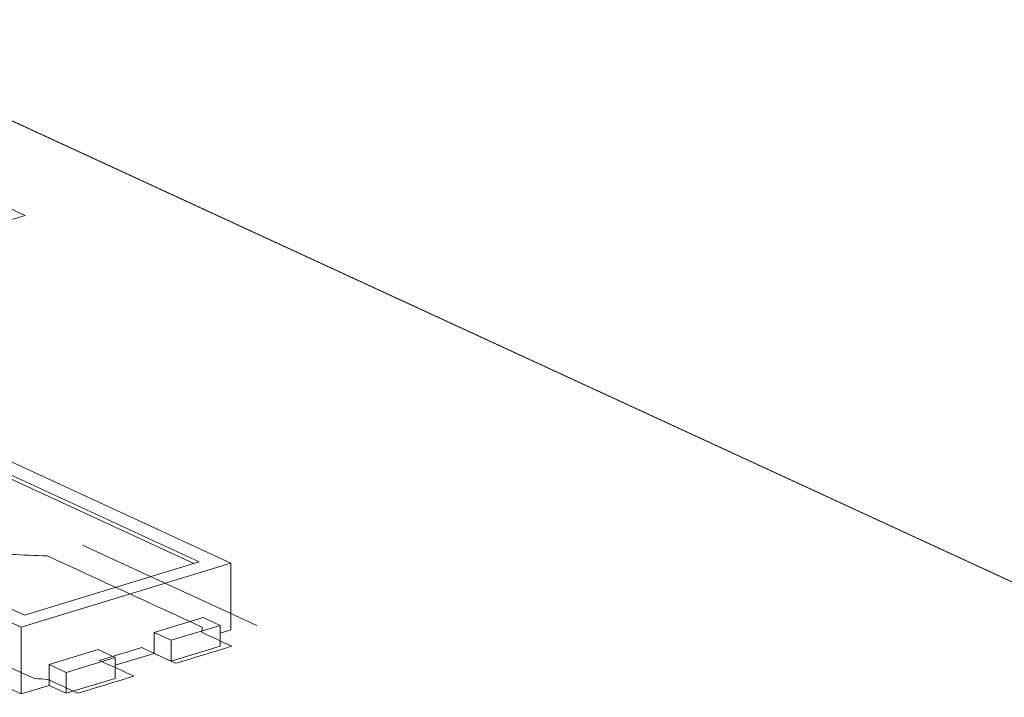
# Model space of a CAD drawing. Header units: inches. Extents: x -36 to 647, y 177 to 609.
# Tile 19 of 256: x 130 to 141, y 342 to 349. Entities that reach past the tile are written whole.
import ezdxf

# ---------------------------------------------------------------- set-up
doc = ezdxf.new("R2010")
doc.units = ezdxf.units.IN
doc.header["$MEASUREMENT"] = 0
doc.layers.add('1', color=7, linetype='Continuous')

# ---------------------------------------------------------------- blocks, each defined once
blk = doc.blocks.new('block 3828')
at = {"layer": '1', "color": 155, "lineweight": 18, "true_color": 0x4c7299}
blk.add_lwpolyline([(129.81, 342.764), (127.11, 344.009)], dxfattribs=at)
blk = doc.blocks.new('block 3829')
at = {"layer": '1', "color": 155, "lineweight": 18, "true_color": 0x4c7299}
blk.add_lwpolyline([(131.749, 343.356), (129.81, 342.764)], dxfattribs=at)
blk = doc.blocks.new('block 3830')
at = {"layer": '1', "color": 155, "lineweight": 18, "true_color": 0x4c7299}
blk.add_lwpolyline([(128.909, 344.666), (131.749, 343.356)], dxfattribs=at)
blk = doc.blocks.new('block 3832')
at = {"layer": '1', "color": 155, "lineweight": 18, "true_color": 0x4c7299}
blk.add_lwpolyline([(127.11, 343.86), (129.774, 342.632)], dxfattribs=at)
blk = doc.blocks.new('block 3833')
at = {"layer": '1', "color": 155, "lineweight": 18, "true_color": 0x4c7299}
blk.add_lwpolyline([(129.774, 342.632), (132.101, 343.342)], dxfattribs=at)
blk = doc.blocks.new('block 3835')
at = {"layer": '1', "color": 155, "lineweight": 18, "true_color": 0x4c7299}
blk.add_lwpolyline([(132.101, 343.342), (128.945, 344.798)], dxfattribs=at)
blk = doc.blocks.new('block 3836')
at = {"layer": '1', "color": 155, "lineweight": 18, "true_color": 0x4c7299}
blk.add_lwpolyline([(131.98, 342.651), (131.791, 342.738)], dxfattribs=at)
blk = doc.blocks.new('block 3837')
at = {"layer": '1', "color": 155, "lineweight": 18, "true_color": 0x4c7299}
blk.add_lwpolyline([(131.437, 342.485), (131.98, 342.651)], dxfattribs=at)
blk = doc.blocks.new('block 3838')
at = {"layer": '1', "color": 155, "lineweight": 18, "true_color": 0x4c7299}
blk.add_lwpolyline([(131.248, 342.572), (131.437, 342.485)], dxfattribs=at)
blk = doc.blocks.new('block 3839')
at = {"layer": '1', "color": 155, "lineweight": 18, "true_color": 0x4c7299}
blk.add_lwpolyline([(130.627, 342.382), (130.817, 342.295)], dxfattribs=at)
blk = doc.blocks.new('block 3840')
at = {"layer": '1', "color": 155, "lineweight": 18, "true_color": 0x4c7299}
blk.add_lwpolyline([(130.817, 342.295), (130.274, 342.129)], dxfattribs=at)
blk = doc.blocks.new('block 3841')
at = {"layer": '1', "color": 155, "lineweight": 18, "true_color": 0x4c7299}
blk.add_lwpolyline([(130.274, 342.129), (130.084, 342.217)], dxfattribs=at)
blk = doc.blocks.new('block 3925')
at = {"layer": '1', "color": 155, "lineweight": 18, "true_color": 0x4c7299}
blk.add_lwpolyline([(128.604, 348.741), (194.345, 318.415)], dxfattribs=at)
blk = doc.blocks.new('block 5057')
at = {"layer": '1', "color": 155, "lineweight": 18, "true_color": 0x4c7299}
blk.add_lwpolyline([(132.101, 343.342), (132.101, 342.601)], dxfattribs=at)
blk = doc.blocks.new('block 5058')
at = {"layer": '1', "color": 155, "lineweight": 18, "true_color": 0x4c7299}
blk.add_lwpolyline([(129.774, 342.632), (129.774, 341.89)], dxfattribs=at)
blk = doc.blocks.new('block 5061')
at = {"layer": '1', "color": 155, "lineweight": 18, "true_color": 0x4c7299}
blk.add_lwpolyline([(128.909, 344.62), (131.689, 343.338)], dxfattribs=at)
blk = doc.blocks.new('block 5062')
at = {"layer": '1', "color": 155, "lineweight": 18, "true_color": 0x4c7299}
blk.add_lwpolyline([(131.248, 342.572), (131.248, 342.34)], dxfattribs=at)
blk = doc.blocks.new('block 5063')
at = {"layer": '1', "color": 155, "lineweight": 18, "true_color": 0x4c7299}
blk.add_lwpolyline([(130.084, 342.217), (130.084, 341.985)], dxfattribs=at)
blk = doc.blocks.new('block 5064')
at = {"layer": '1', "color": 155, "lineweight": 18, "true_color": 0x4c7299}
blk.add_lwpolyline([(131.437, 342.485), (131.437, 342.253)], dxfattribs=at)
blk = doc.blocks.new('block 5065')
at = {"layer": '1', "color": 155, "lineweight": 18, "true_color": 0x4c7299}
blk.add_lwpolyline([(131.98, 342.651), (131.98, 342.419)], dxfattribs=at)
blk = doc.blocks.new('block 5066')
at = {"layer": '1', "color": 155, "lineweight": 18, "true_color": 0x4c7299}
blk.add_lwpolyline([(131.791, 342.738), (131.248, 342.572)], dxfattribs=at)
blk = doc.blocks.new('block 5067')
at = {"layer": '1', "color": 155, "lineweight": 18, "true_color": 0x4c7299}
blk.add_lwpolyline([(130.084, 342.217), (130.627, 342.382)], dxfattribs=at)
blk = doc.blocks.new('block 5068')
at = {"layer": '1', "color": 155, "lineweight": 18, "true_color": 0x4c7299}
blk.add_lwpolyline([(130.274, 342.129), (130.274, 341.898)], dxfattribs=at)
blk = doc.blocks.new('block 5069')
at = {"layer": '1', "color": 155, "lineweight": 18, "true_color": 0x4c7299}
blk.add_lwpolyline([(130.817, 342.295), (130.817, 342.063)], dxfattribs=at)
blk = doc.blocks.new('block 5070')
at = {"layer": '1', "color": 155, "lineweight": 18, "true_color": 0x4c7299}
blk.add_lwpolyline([(130.817, 342.063), (130.274, 341.898)], dxfattribs=at)
blk = doc.blocks.new('block 5071')
at = {"layer": '1', "color": 155, "lineweight": 18, "true_color": 0x4c7299}
blk.add_lwpolyline([(131.437, 342.253), (131.98, 342.419)], dxfattribs=at)
blk = doc.blocks.new('block 5072')
at = {"layer": '1', "color": 155, "lineweight": 18, "true_color": 0x4c7299}
blk.add_lwpolyline([(130.274, 341.898), (130.084, 341.985)], dxfattribs=at)
blk = doc.blocks.new('block 5073')
at = {"layer": '1', "color": 155, "lineweight": 18, "true_color": 0x4c7299}
blk.add_lwpolyline([(131.248, 342.34), (131.437, 342.253)], dxfattribs=at)
blk = doc.blocks.new('block 5074')
at = {"layer": '1', "color": 155, "lineweight": 18, "true_color": 0x4c7299}
blk.add_lwpolyline([(127.11, 343.119), (129.774, 341.89)], dxfattribs=at)
blk = doc.blocks.new('block 5075')
at = {"layer": '1', "color": 155, "lineweight": 18, "true_color": 0x4c7299}
blk.add_lwpolyline([(129.774, 341.89), (130.084, 341.985)], dxfattribs=at)
blk = doc.blocks.new('block 5076')
at = {"layer": '1', "color": 155, "lineweight": 18, "true_color": 0x4c7299}
blk.add_lwpolyline([(131.98, 342.564), (132.101, 342.601)], dxfattribs=at)
blk = doc.blocks.new('block 5077')
at = {"layer": '1', "color": 155, "lineweight": 18, "true_color": 0x4c7299}
blk.add_lwpolyline([(130.817, 342.209), (131.248, 342.34)], dxfattribs=at)
blk = doc.blocks.new('block 6055')
at = {"layer": '1', "color": 18, "lineweight": 13, "true_color": 0x4c0000}
blk.add_lwpolyline([(111.299, 356.724), (194.345, 318.415)], dxfattribs=at)
blk = doc.blocks.new('block 6056')
at = {"layer": '1', "color": 18, "lineweight": 13, "true_color": 0x4c0000}
blk.add_lwpolyline([(111.299, 356.724), (194.345, 318.415)], dxfattribs=at)
blk = doc.blocks.new('block 6190')
at = {"layer": '1', "color": 18, "lineweight": 13, "true_color": 0x4c0000}
blk.add_lwpolyline([(132.386, 342.649), (130.454, 343.54)], dxfattribs=at)
blk = doc.blocks.new('block 6191')
at = {"layer": '1', "color": 18, "lineweight": 13, "true_color": 0x4c0000}
blk.add_lwpolyline([(132.386, 342.649), (130.454, 343.54)], dxfattribs=at)
blk = doc.blocks.new('block 9164')
at = {"layer": '1', "color": 18, "lineweight": 13, "true_color": 0x4c0000}
blk.add_lwpolyline([(110.481, 356.507), (112.15, 356.331), (113.626, 355.651), (116.577, 354.289), (128.382, 348.844), (175.603, 327.061)], dxfattribs=at)
blk = doc.blocks.new('block 9240')
at = {"layer": '1', "color": 18, "lineweight": 13, "true_color": 0x4c0000}
blk.add_open_spline([(131.49, 342.23), (131.696, 342.293), (131.903, 342.356), (132.11, 342.419), (131.998, 342.471), (131.887, 342.522), (131.775, 342.574), (131.779, 342.592), (131.782, 342.61), (131.785, 342.628), (131.212, 342.893), (130.639, 343.157), (130.066, 343.421), (129.931, 343.427), (129.796, 343.432), (129.66, 343.437), (129.189, 343.293), (128.717, 343.149), (128.245, 343.005), (128.232, 342.954), (128.219, 342.903), (128.205, 342.853), (128.778, 342.588), (129.351, 342.324), (129.924, 342.06), (129.972, 342.057), (130.021, 342.055), (130.069, 342.052), (130.181, 342.001), (130.292, 341.949), (130.404, 341.898), (130.611, 341.961), (130.817, 342.024), (131.024, 342.087), (130.898, 342.146), (130.772, 342.204), (130.645, 342.262), (130.801, 342.31), (130.956, 342.357), (131.111, 342.404), (131.237, 342.346), (131.363, 342.288), (131.49, 342.23)], degree=3, knots=[0, 0, 0, 0, 1, 1, 1, 2, 2, 2, 3, 3, 3, 4, 4, 4, 5, 5, 5, 6, 6, 6, 7, 7, 7, 8, 8, 8, 9, 9, 9, 10, 10, 10, 11, 11, 11, 12, 12, 12, 13, 13, 13, 14, 14, 14, 14], dxfattribs=at)
blk = doc.blocks.new('block 9368')
at = {"layer": '1', "color": 18, "lineweight": 13, "true_color": 0x4c0000}
blk.add_open_spline([(131.49, 342.23), (131.696, 342.293), (131.903, 342.356), (132.11, 342.419), (131.998, 342.471), (131.887, 342.522), (131.775, 342.574), (131.779, 342.592), (131.782, 342.61), (131.785, 342.628), (131.212, 342.893), (130.639, 343.157), (130.066, 343.421), (129.931, 343.427), (129.796, 343.432), (129.66, 343.437), (129.189, 343.293), (128.717, 343.149), (128.245, 343.005), (128.232, 342.954), (128.219, 342.903), (128.205, 342.853), (128.778, 342.588), (129.351, 342.324), (129.924, 342.06), (129.972, 342.057), (130.021, 342.055), (130.069, 342.052), (130.181, 342.001), (130.292, 341.949), (130.404, 341.898), (130.611, 341.961), (130.817, 342.024), (131.024, 342.087), (130.898, 342.146), (130.772, 342.204), (130.645, 342.262), (130.801, 342.31), (130.956, 342.357), (131.111, 342.404), (131.237, 342.346), (131.363, 342.288), (131.49, 342.23)], degree=3, knots=[0, 0, 0, 0, 1, 1, 1, 2, 2, 2, 3, 3, 3, 4, 4, 4, 5, 5, 5, 6, 6, 6, 7, 7, 7, 8, 8, 8, 9, 9, 9, 10, 10, 10, 11, 11, 11, 12, 12, 12, 13, 13, 13, 14, 14, 14, 14], dxfattribs=at)
blk = doc.blocks.new('block 9423')
at = {"layer": '1', "color": 18, "lineweight": 13, "true_color": 0x4c0000}
blk.add_open_spline([(131.49, 342.23), (131.696, 342.293), (131.903, 342.356), (132.11, 342.419), (131.998, 342.471), (131.887, 342.522), (131.775, 342.574), (131.779, 342.592), (131.782, 342.61), (131.785, 342.628), (131.212, 342.893), (130.639, 343.157), (130.066, 343.421), (129.931, 343.427), (129.796, 343.432), (129.66, 343.437), (129.189, 343.293), (128.717, 343.149), (128.245, 343.005), (128.232, 342.954), (128.219, 342.903), (128.205, 342.853), (128.778, 342.588), (129.351, 342.324), (129.924, 342.06), (129.972, 342.057), (130.021, 342.055), (130.069, 342.052), (130.181, 342.001), (130.292, 341.949), (130.404, 341.898), (130.611, 341.961), (130.817, 342.024), (131.024, 342.087), (130.898, 342.146), (130.772, 342.204), (130.645, 342.262), (130.801, 342.31), (130.956, 342.357), (131.111, 342.404), (131.237, 342.346), (131.363, 342.288), (131.49, 342.23)], degree=3, knots=[0, 0, 0, 0, 1, 1, 1, 2, 2, 2, 3, 3, 3, 4, 4, 4, 5, 5, 5, 6, 6, 6, 7, 7, 7, 8, 8, 8, 9, 9, 9, 10, 10, 10, 11, 11, 11, 12, 12, 12, 13, 13, 13, 14, 14, 14, 14], dxfattribs=at)
blk = doc.blocks.new('block 9543')
at = {"layer": '1', "color": 18, "lineweight": 13, "true_color": 0x4c0000}
blk.add_open_spline([(131.49, 342.23), (131.696, 342.293), (131.903, 342.356), (132.11, 342.419), (131.998, 342.471), (131.887, 342.522), (131.775, 342.574), (131.779, 342.592), (131.782, 342.61), (131.785, 342.628), (131.212, 342.893), (130.639, 343.157), (130.066, 343.421), (129.931, 343.427), (129.796, 343.432), (129.66, 343.437), (129.189, 343.293), (128.717, 343.149), (128.245, 343.005), (128.232, 342.954), (128.219, 342.903), (128.205, 342.853), (128.778, 342.588), (129.351, 342.324), (129.924, 342.06), (129.972, 342.057), (130.021, 342.055), (130.069, 342.052), (130.181, 342.001), (130.292, 341.949), (130.404, 341.898), (130.611, 341.961), (130.817, 342.024), (131.024, 342.087), (130.898, 342.146), (130.772, 342.204), (130.645, 342.262), (130.801, 342.31), (130.956, 342.357), (131.111, 342.404), (131.237, 342.346), (131.363, 342.288), (131.49, 342.23)], degree=3, knots=[0, 0, 0, 0, 1, 1, 1, 2, 2, 2, 3, 3, 3, 4, 4, 4, 5, 5, 5, 6, 6, 6, 7, 7, 7, 8, 8, 8, 9, 9, 9, 10, 10, 10, 11, 11, 11, 12, 12, 12, 13, 13, 13, 14, 14, 14, 14], dxfattribs=at)
blk = doc.blocks.new('block 9548')
at = {"layer": '1', "color": 18, "lineweight": 13, "true_color": 0x4c0000}
blk.add_lwpolyline([(110.481, 356.507), (112.15, 356.331), (113.626, 355.651), (116.577, 354.289), (128.382, 348.844), (175.603, 327.061)], dxfattribs=at)
blk = doc.blocks.new('block 9934')
at = {"layer": '1', "color": 18, "lineweight": 13, "true_color": 0x4c0000}
blk.add_open_spline([(129.187, 347.488), (129.398, 347.391), (129.608, 347.294), (129.818, 347.197), (129.56, 347.118), (129.301, 347.039), (129.043, 346.96)], degree=3, knots=[0, 0, 0, 0, 1, 1, 1, 2, 2, 2, 2], dxfattribs=at)

msp = doc.modelspace()

# ---------------------------------------------------------------- block references
at = {"layer": '1'}
for name in ['block 9164', 'block 9548', 'block 6055', 'block 6056', 'block 3925', 'block 9934', 'block 3835', 'block 3830', 'block 5061', 'block 3828', 'block 3832', 'block 6190', 'block 6191', 'block 9240', 'block 9368', 'block 9423', 'block 9543', 'block 3833', 'block 3829', 'block 5057', 'block 5074', 'block 5066', 'block 3836', 'block 5058', 'block 3838', 'block 5062', 'block 3837', 'block 5065', 'block 5076', 'block 5064', 'block 5067', 'block 3839', 'block 5077', 'block 5073', 'block 5071', 'block 3840', 'block 5069', 'block 3841', 'block 5063', 'block 5068', 'block 5070', 'block 5075', 'block 5072']:
    msp.add_blockref(name, (0, 0), dxfattribs=at)

doc.saveas('drawing.dxf')
